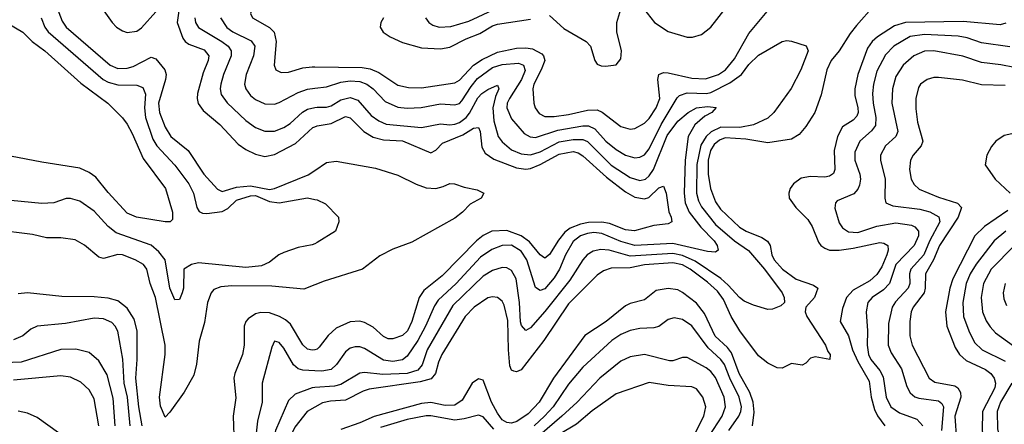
# Model space of a CAD drawing. Header units: inches. Extents: x 1308407 to 1441228, y 959628 to 1036311.
# Tile 230 of 256: x 1338757 to 1342907, y 996076 to 997782. Entities that reach past the tile are written whole.
import ezdxf

# ---------------------------------------------------------------- set-up
doc = ezdxf.new("R2010")
doc.units = ezdxf.units.IN
doc.header["$MEASUREMENT"] = 0
doc.layers.add('B3939', color=7, linetype='Continuous')
doc.layers.add('B3949', color=7, linetype='Continuous')

msp = doc.modelspace()

# ---------------------------------------------------------------- linework, layer by layer
at = {"layer": 'B3939', "color": 5}
for points, elevation in [([(1339064.5, 997884.5), (1339145.7, 997770), (1339165.1, 997750), (1339190, 997734.8), (1339210, 997728.3), (1339250, 997733.6), (1339270, 997747.2), (1339330, 997814.2)], 3120), ([(1339431.2, 997850), (1339420.8, 997770), (1339444.2, 997704.2), (1339454, 997690), (1339470, 997678.5), (1339534.5, 997654.5), (1339553.4, 997630), (1339551, 997610), (1339530, 997557.3), (1339506.5, 997470), (1339504.2, 997450), (1339508.6, 997428.6), (1339530, 997398.8), (1339599.9, 997339.9), (1339677, 997257), (1339710, 997233.9), (1339750, 997214.6), (1339790, 997205.3), (1339830, 997214), (1339919.7, 997260.3), (1339992.4, 997327.6), (1340000, 997330.6)], 3120), ([(1340000, 997845.2), (1339970, 997843.7), (1339846.5, 997873.5), (1339810, 997877.9), (1339790, 997873), (1339755.8, 997850), (1339737.8, 997830), (1339730, 997807.7), (1339737.8, 997790), (1339809.3, 997749.3), (1339828.6, 997728.6), (1339837.3, 997690), (1339829.5, 997589.5), (1339836, 997570), (1339858.9, 997558.9), (1339890, 997561), (1339950, 997578.1), (1339990, 997583.3), (1340000, 997583.1)], 3180), ([(1338914.7, 997830), (1338934.9, 997774.9), (1338952.3, 997750), (1339137.5, 997590), (1339170, 997576.5), (1339210, 997577.2), (1339235, 997585), (1339310, 997623.3), (1339330, 997616.1), (1339368.7, 997570), (1339373.5, 997550), (1339371.5, 997530), (1339341.8, 997430), (1339345.4, 997390), (1339369.3, 997329.3), (1339393.8, 997290), (1339466.6, 997230), (1339533.2, 997130), (1339590, 997067.5), (1339610, 997057.5), (1339670, 997076), (1339730, 997081.3), (1339810, 997066.6), (1339830, 997070.6), (1339972.5, 997127.5), (1340000, 997146.1)], 3080), ([(1338700.7, 997770), (1338770, 997729.3), (1338809.4, 997690), (1338862.1, 997650), (1339014.5, 997514.5), (1339127.5, 997430), (1339190, 997367.6), (1339210, 997340.9), (1339230, 997302.4), (1339276.4, 997196.4), (1339371.1, 997070), (1339400.2, 996970), (1339400.7, 996939.3), (1339390.4, 996929.6), (1339370.2, 996929.8), (1339248.7, 996950), (1339210, 996966), (1339130, 997053), (1339078, 997118), (1339050, 997138.2), (1339010, 997156.4), (1338850, 997180.9), (1338650, 997218.7)], 3040), ([(1338847.5, 997790), (1338862.9, 997750), (1338876.9, 997730), (1339107.8, 997530), (1339130, 997518.6), (1339170, 997507.5), (1339250, 997505.3), (1339276.1, 997496.1), (1339287.1, 997467.1), (1339283.1, 997410), (1339287, 997370), (1339317.9, 997277.9), (1339334.1, 997250), (1339410, 997168.9), (1339470, 997090.1), (1339488.8, 997050), (1339503.4, 996990), (1339513.7, 996973.7), (1339526.8, 996966.8), (1339545.1, 996965.1), (1339610, 996972.6), (1339634.4, 996985.6), (1339670, 997020.7), (1339730, 997039.6), (1339750, 997040), (1339810, 997015.6), (1339850, 997009.6), (1339970.2, 997030.2), (1340000, 997024.4)], 3060), ([(1339494.1, 997790), (1339497.4, 997770), (1339510, 997748.9), (1339608.4, 997690), (1339635, 997670), (1339648.1, 997650), (1339648.1, 997630), (1339615.3, 997550), (1339604.3, 997510), (1339602, 997490), (1339606.1, 997466.1), (1339631.4, 997431.4), (1339710, 997356.4), (1339750, 997327), (1339790, 997311.3), (1339830, 997311.8), (1339870, 997326.8), (1339896.4, 997343.6), (1339948.8, 997391.2), (1339970, 997404.9), (1340000, 997411.4)], 3140), ([(1339602.7, 997790), (1339630, 997749.2), (1339655.3, 997730), (1339732.5, 997692.5), (1339747.9, 997670), (1339742.5, 997630), (1339711, 997550), (1339704.7, 997510), (1339710.1, 997490), (1339730, 997462), (1339750, 997444.7), (1339790, 997427.2), (1339830, 997426), (1339850, 997432.9), (1339930, 997475), (1339970, 997489.2), (1340000, 997493)], 3160), ([(1340000, 996837.2), (1339990, 996832), (1339930, 996821.5), (1339870, 996799.7), (1339849.3, 996790.7), (1339810, 996759.8), (1339775.3, 996744.7), (1339710, 996736.9), (1339510, 996757.2), (1339480.4, 996750), (1339447.8, 996730), (1339446.4, 996650), (1339441.8, 996630), (1339430, 996602.9), (1339410, 996600.5), (1339390, 996649.6), (1339369.2, 996769.2), (1339343.6, 996803.6), (1339310, 996831.9), (1339163, 996883), (1339129.4, 996909.4), (1339070, 996975.2), (1339010, 997016.5), (1338970, 997028.2), (1338951.9, 997028.1), (1338901, 997010), (1338850, 997006.5), (1338630, 997027.9)], 3060), ([(1340000, 996663.8), (1339954.3, 996645.7), (1339818.7, 996658.7), (1339650, 996660.3), (1339603.8, 996656.2), (1339575.5, 996644.5), (1339563.8, 996630), (1339548.5, 996590), (1339535, 996505), (1339513.3, 996426.7), (1339501.8, 996330), (1339490, 996283.8), (1339450, 996211.9), (1339390, 996127.3), (1339370, 996106.3), (1339350, 996153.2), (1339345.5, 996190), (1339369.9, 996370), (1339370.3, 996410), (1339329.3, 996610), (1339307.1, 996670), (1339292.3, 996730), (1339278.2, 996750), (1339243.2, 996770), (1339190, 996790.3), (1339170, 996791.3), (1339110, 996775.1), (1339090, 996780.2), (1339030, 996831.8), (1338990, 996854.3), (1338930, 996862.5), (1338870, 996862.4), (1338810, 996875.9), (1338650, 996895.9)], 3080), ([(1339273.2, 996070), (1339258.9, 996150), (1339245.6, 996270), (1339252.3, 996350), (1339251.2, 996470), (1339239, 996519), (1339210, 996566.2), (1339170, 996596.4), (1339130, 996607.4), (1339070, 996613.4), (1338934.8, 996614.8), (1338790, 996629.9), (1338750, 996625.7)], 3120), ([(1339222.6, 996070), (1339210.4, 996190), (1339196.7, 996250), (1339191.1, 996351.1), (1339170, 996468.2), (1339159, 996490), (1339144.9, 996504.9), (1339110, 996520.7), (1339070, 996523.2), (1338950, 996500.9), (1338830.7, 996489.3), (1338803.2, 996476.8), (1338770, 996449.8), (1338730, 996432.7)], 3140), ([(1340000, 996390.6), (1339990, 996388.2), (1339970, 996393.2), (1339950, 996411.3), (1339898.5, 996498.5), (1339877.2, 996517.2), (1339851.3, 996531.3), (1339810, 996546.1), (1339772.6, 996547.4), (1339750, 996541.2), (1339719.6, 996520.4), (1339710.1, 996510), (1339703.3, 996490), (1339702.2, 996410), (1339695.4, 996370), (1339663, 996290), (1339659.2, 996270), (1339667.9, 996187.9), (1339656.4, 996110), (1339660.6, 995990)], 3120), ([(1339159.6, 996070), (1339150, 996186), (1339124.9, 996284.9), (1339090, 996343.1), (1339050, 996378.5), (1338993.6, 996393.6), (1338930, 996391.5), (1338762.2, 996337.8), (1338650, 996334.5)], 3160), ([(1340000, 996301.4), (1339950, 996304.5), (1339930, 996310.4), (1339910, 996327.2), (1339870, 996396.8), (1339850, 996421.1), (1339830, 996427), (1339819.1, 996400.9), (1339779.1, 996250), (1339779.1, 996170), (1339759.4, 996090), (1339748.1, 995990), (1339694.1, 995770), (1339689.8, 995730), (1339694.7, 995690), (1339725.6, 995605.6), (1339799.2, 995439.2), (1339860, 995360), (1340000, 995227.8)], 3140), ([(1339089.6, 996069.6), (1339070, 996183), (1339050, 996222), (1339013.7, 996253.7), (1338970, 996274.6), (1338930, 996280.2), (1338730, 996262.3)], 3180), ([(1340000, 996231), (1339989.8, 996230.2), (1339917.3, 996202.7), (1339890, 996177.2), (1339834.9, 996050), (1339806, 995930), (1339760.5, 995790), (1339752.3, 995730), (1339760.7, 995670), (1339790.1, 995590), (1339871.7, 995430), (1339898.3, 995390), (1339964.4, 995330), (1340000, 995305.8)], 3160), ([(1340000, 996148.1), (1339967.7, 996130), (1339916.4, 996063.6), (1339896.2, 996023.8), (1339855.6, 995910), (1339814.1, 995770), (1339812.5, 995710), (1339834.2, 995630), (1339851, 995590), (1339934.9, 995434.9), (1339970, 995395.4), (1340000, 995370.5)], 3180), ([(1338920.2, 996040.2), (1338830, 996105.4), (1338790, 996123.2), (1338750, 996131.6)], 3220)]:
    msp.add_lwpolyline(points, dxfattribs=dict(at, elevation=elevation))
at = {"layer": 'B3949', "color": 5}
for points, elevation in [([(1341370, 997848.2), (1341432.9, 997770), (1341490, 997732.3), (1341570, 997708), (1341592.2, 997707.8), (1341630, 997719.8), (1341670.3, 997749.7), (1341730, 997827.1)], 3220), ([(1342358.6, 997841.4), (1342283.2, 997756.8), (1342256.7, 997723.3), (1342210.6, 997650), (1342177.6, 997610), (1342159.2, 997570), (1342134.6, 997465.4), (1342107.9, 997390), (1342070, 997331.4), (1342042, 997298), (1342010, 997278.1), (1341910, 997262), (1341817.7, 997277.7), (1341730, 997283.3), (1341705.7, 997274.3), (1341684.3, 997255.7), (1341668.5, 997230), (1341657.9, 997190), (1341658.6, 997130), (1341668.2, 997070), (1341690, 997014.2), (1341710, 996982.7), (1341790, 996907.7), (1341819, 996890), (1341884.1, 996864.1), (1341907.9, 996847.9), (1341919.6, 996830), (1341927.4, 996790), (1341936.3, 996770), (1341972.5, 996730), (1342030, 996687.3), (1342102.9, 996662.9), (1342120.6, 996650), (1342106.5, 996610), (1342070.7, 996570), (1342067, 996550), (1342074.5, 996530), (1342152.4, 996410), (1342162.6, 996382.6), (1342172.8, 996370), (1342171.1, 996348.9), (1342110, 996360.9), (1342090, 996355.4), (1342070, 996333.3), (1342054.2, 996325.8), (1342010, 996332), (1341970, 996312.2), (1341950, 996314.4), (1341910, 996333.2), (1341870, 996364.9), (1341791.4, 996470), (1341755.3, 996530), (1341722.6, 996602.6), (1341697.7, 996637.7), (1341655.9, 996675.9), (1341582.7, 996730), (1341550, 996748.9), (1341510, 996756.4), (1341390, 996748.1), (1341330, 996735.5), (1341250, 996734.2), (1341216.8, 996723.2), (1341190, 996705.3), (1341070, 996584.3), (1340965.8, 996430), (1340870, 996306.1), (1340850, 996296.8), (1340839.9, 996299.9), (1340830, 996303.8), (1340822.6, 996322.6), (1340816.3, 996390), (1340813.6, 996513.6), (1340798.2, 996578.2), (1340790, 996595), (1340770, 996611.2), (1340750, 996613.5), (1340730, 996608.7), (1340671.5, 996570), (1340634.7, 996530), (1340535.2, 996370), (1340521.5, 996338.5), (1340508.6, 996290), (1340491.5, 996268.5), (1340445.1, 996254.9), (1340230, 996223.7), (1340204.5, 996215.5), (1340130, 996178.2), (1340066, 996174), (1340033.2, 996166.8), (1340000, 996148.1)], 3180), ([(1340000, 997583.1), (1340200.4, 997580.4), (1340233.9, 997573.9), (1340270, 997559.3), (1340350, 997506.4), (1340395.8, 997495.8), (1340450, 997494.1), (1340590, 997515.3), (1340610, 997526.5), (1340670, 997590.4), (1340706.3, 997613.7), (1340770, 997644.7), (1340850, 997662.2), (1340890, 997663.2), (1340918.2, 997658.2), (1340957.3, 997637.3), (1340964.1, 997630), (1340969.6, 997610), (1340955.1, 997570), (1340924.3, 997510), (1340919.8, 997490), (1340923.2, 997430), (1340929.7, 997409.7), (1340946.2, 997386.2), (1340970, 997374.3), (1341010, 997373.4), (1341070, 997381.4), (1341150, 997400.2), (1341190, 997401.8), (1341212.3, 997392.3), (1341290, 997330.8), (1341330, 997319.7), (1341350, 997322.7), (1341390, 997345.9), (1341410, 997365.4), (1341439.9, 997410), (1341454.1, 997450), (1341446.4, 997530), (1341450.9, 997550), (1341470, 997558.5), (1341490, 997558.2), (1341590, 997535.8), (1341647.5, 997532.5), (1341701.7, 997550), (1341731.4, 997570), (1341770, 997617.4), (1341830, 997724.1), (1341914.9, 997825.1)], 3180), ([(1340467.2, 997790), (1340481.3, 997770), (1340498.4, 997758.4), (1340524, 997750), (1340573.2, 997753.2), (1340650, 997775), (1340750, 997822.3)], 3240), ([(1340990, 997799.4), (1341050, 997744.6), (1341143.8, 997690), (1341161.9, 997670), (1341180.7, 997610), (1341190, 997594.9), (1341207, 997587), (1341225.5, 997585.5), (1341270, 997592.1), (1341290, 997616.4), (1341293.7, 997650), (1341274.2, 997730), (1341274, 997770), (1341290, 997825.5)], 3220), ([(1340289.3, 997790), (1340279.3, 997770), (1340276.5, 997750), (1340289.1, 997729.1), (1340317.8, 997710), (1340370, 997685.6), (1340450, 997662.5), (1340530, 997658.2), (1340570, 997666.3), (1340638.6, 997701.4), (1340696.3, 997723.7), (1340750, 997756.3), (1340770, 997763.1), (1340910, 997784.1)], 3220), ([(1342912.5, 997767.5), (1342890, 997759.9), (1342733.4, 997773.4), (1342490, 997769.9), (1342444.1, 997755.9), (1342372.3, 997710), (1342349.3, 997690), (1342330, 997661.4), (1342289, 997550), (1342276.4, 997490), (1342277.2, 997462.8), (1342289.7, 997410), (1342290.8, 997390), (1342285.3, 997374.7), (1342270, 997358.2), (1342224.4, 997330), (1342203.3, 997290), (1342189.3, 997230), (1342191.8, 997150), (1342186.9, 997133.1), (1342170, 997121.5), (1342150, 997117.8), (1342090, 997121), (1342050, 997114), (1342018.4, 997090), (1342004.3, 997070), (1341998.4, 997050), (1342000.2, 997030), (1342028.6, 996990), (1342079.2, 996939.2), (1342096.6, 996910), (1342123.8, 996843.8), (1342133.5, 996830), (1342150, 996818), (1342170.5, 996810.5), (1342210.9, 996810.9), (1342270, 996818.2), (1342382, 996842), (1342399.6, 996839.6), (1342416.5, 996830), (1342417.7, 996810), (1342411.2, 996790), (1342390, 996740.5), (1342370, 996707), (1342339.6, 996680.4), (1342270, 996641.3), (1342241.1, 996610), (1342224.5, 996564.5), (1342215.3, 996510), (1342249.8, 996449.8), (1342267.1, 996390), (1342290, 996340.9), (1342337.7, 996257.7), (1342345.6, 996190), (1342359.2, 996139.2), (1342371.9, 996111.9), (1342403, 996070)], 3220), ([(1340000, 997493), (1340050, 997499.3), (1340110, 997518.9), (1340150, 997524.3), (1340190, 997521.4), (1340220.1, 997510), (1340247, 997490), (1340297.2, 997437.2), (1340350, 997413.3), (1340389.3, 997409.3), (1340448.8, 997411.2), (1340530, 997427.3), (1340590, 997423.1), (1340610, 997428.6), (1340620.3, 997439.7), (1340659.3, 997500.7), (1340686.7, 997533.3), (1340750, 997580.2), (1340790, 997592.4), (1340858.6, 997598.6), (1340879.8, 997590), (1340887.7, 997567.7), (1340871.5, 997530), (1340820.6, 997450), (1340811.7, 997430), (1340809.7, 997410), (1340830, 997364.1), (1340882.4, 997302.4), (1340908, 997288), (1340930, 997285.7), (1341024.2, 997315.8), (1341130, 997334.2), (1341154.3, 997334.3), (1341181.4, 997321.4), (1341226.5, 997270), (1341270, 997233.9), (1341310, 997210.5), (1341350, 997198.9), (1341370, 997201.7), (1341390, 997212.3), (1341410, 997237), (1341460.2, 997339.8), (1341527.7, 997452.3), (1341537.9, 997462.1), (1341570, 997473.3), (1341650.8, 997470), (1341670, 997475.3), (1341750, 997515.9), (1341799.1, 997550), (1341830, 997592.2), (1341870, 997631.9), (1341970, 997689.2), (1341990, 997694.4), (1342010, 997691.6), (1342072.1, 997672.1), (1342080.3, 997650), (1342048.4, 997570), (1342008.6, 997491.4), (1341935.8, 997390), (1341910, 997366.8), (1341850, 997338.3), (1341792.1, 997327.9), (1341711.6, 997328.4), (1341670.6, 997309.4), (1341650, 997289.9), (1341627.5, 997252.5), (1341610.8, 997170.8), (1341609.8, 997050), (1341617.8, 997017.8), (1341630, 996993), (1341690, 996918.2), (1341770, 996850.1), (1341828.4, 996808.4), (1341895.4, 996730), (1341970.1, 996630), (1341978.5, 996610), (1341980.4, 996590), (1341965.1, 996574.9), (1341930, 996561.1), (1341910, 996560.4), (1341850, 996577.8), (1341810, 996595.6), (1341790, 996610.5), (1341743.1, 996663.1), (1341711.2, 996691.2), (1341603.4, 996763.4), (1341550, 996788.2), (1341510, 996795.8), (1341330, 996785.5), (1341241.7, 996810), (1341206.4, 996813.6), (1341173.6, 996806.4), (1341148.8, 996791.2), (1341130, 996769.2), (1341075.7, 996684.3), (1340970, 996551.9), (1340910, 996482.6), (1340890, 996471.8), (1340872.1, 996492.1), (1340867.9, 996507.9), (1340863, 996590), (1340849.4, 996690), (1340830, 996724.6), (1340810, 996736.1), (1340790, 996737.1), (1340750, 996724.5), (1340710, 996700.4), (1340582.5, 996577.5), (1340474.7, 996390), (1340452.5, 996327.5), (1340435.2, 996304.8), (1340389.1, 996290.9), (1340286.7, 996286.7), (1340210, 996294.8), (1340190, 996291.4), (1340110, 996244.2), (1340083.2, 996236.8), (1340000, 996231)], 3160), ([(1342930, 997667.4), (1342810, 997684.4), (1342750, 997704.8), (1342712.5, 997712.5), (1342570, 997719.4), (1342509.5, 997710.5), (1342441.1, 997670), (1342406.3, 997633.7), (1342370, 997565.1), (1342355.3, 997510), (1342350.5, 997470), (1342353.3, 997430), (1342365.5, 997370), (1342363.7, 997336.3), (1342347.2, 997312.8), (1342297.4, 997270), (1342276.4, 997223.6), (1342276.8, 997190), (1342297.9, 997130), (1342300.4, 997110), (1342296.5, 997083.5), (1342290, 997067), (1342272, 997048), (1342202, 997018), (1342194.9, 997010), (1342192.1, 996987.9), (1342210, 996925.5), (1342224.4, 996904.4), (1342250, 996887.2), (1342290, 996885.3), (1342370, 996911), (1342450, 996925.1), (1342514.9, 996914.9), (1342530, 996908.7), (1342545.7, 996890), (1342545.2, 996870), (1342527.5, 996830), (1342449.8, 996750), (1342422.9, 996670), (1342397.5, 996642.5), (1342350.1, 996610), (1342331.5, 996590), (1342325, 996550), (1342330.1, 996470), (1342328.4, 996410), (1342334.3, 996370), (1342343.5, 996350), (1342382.5, 996302.5), (1342396.3, 996276.3), (1342408.1, 996190), (1342429.1, 996150), (1342464.9, 996124.9), (1342537.9, 996097.9), (1342564, 996070)], 3240), ([(1342950, 997579.7), (1342891.9, 997591.9), (1342810, 997600.8), (1342731.4, 997628.6), (1342610, 997650.7), (1342570, 997649.4), (1342525.4, 997630), (1342480.7, 997590), (1342450, 997542.4), (1342435.6, 997490), (1342432, 997430), (1342457.5, 997310), (1342449.5, 997290), (1342405.4, 997250), (1342385, 997210), (1342385, 997190), (1342405, 997110), (1342402.6, 997030), (1342407.1, 997010), (1342436.8, 996996.8), (1342550, 996982.5), (1342592.4, 996972.4), (1342631.3, 996951.3), (1342634.3, 996930), (1342591.9, 996848.1), (1342568.2, 996790), (1342512.8, 996730), (1342507.8, 996710), (1342508.4, 996670), (1342502, 996650), (1342448.2, 996591.8), (1342434.3, 996570), (1342418.7, 996501.3), (1342417.5, 996410), (1342430, 996377.8), (1342473, 996310), (1342496.1, 996236.1), (1342510, 996209.4), (1342530, 996192.5), (1342546.3, 996186.3), (1342630, 996174.9), (1342644.1, 996164.1), (1342650.1, 996150), (1342641.9, 996050)], 3260), ([(1342910, 997504.7), (1342810, 997507.7), (1342730, 997526.9), (1342630, 997537.9), (1342610, 997537.7), (1342581.3, 997530), (1342554, 997510), (1342544.6, 997495.4), (1342533.7, 997450), (1342534.2, 997405.8), (1342541.5, 997350), (1342563, 997270), (1342556.1, 997250), (1342522.5, 997210), (1342511.6, 997190), (1342507, 997150), (1342514.8, 997110), (1342526.6, 997086.6), (1342547.5, 997067.5), (1342630, 997033.4), (1342708.9, 997008.9), (1342726.1, 996990), (1342712.1, 996950), (1342633.9, 996830), (1342608.8, 996770), (1342575.1, 996710), (1342573.5, 996650), (1342568.8, 996630), (1342522.2, 996570), (1342513.8, 996550), (1342508, 996510), (1342508.8, 996448.8), (1342518.8, 996410), (1342590.4, 996270.4), (1342613.3, 996253.3), (1342697.7, 996237.7), (1342711.1, 996230), (1342722.7, 996210), (1342722.9, 996190), (1342698.4, 996110), (1342705.5, 996010)], 3280), ([(1340000, 997411.4), (1340010, 997413.6), (1340050, 997412.6), (1340070, 997419), (1340110, 997444.1), (1340150, 997454.1), (1340182.5, 997442.5), (1340238.3, 997378.3), (1340270, 997354.9), (1340301.8, 997341.8), (1340450, 997327), (1340530, 997343.4), (1340570, 997338.2), (1340590, 997340.8), (1340610, 997348.5), (1340638.6, 997370), (1340652.6, 997387.4), (1340687.5, 997452.5), (1340704.4, 997470), (1340730, 997487.9), (1340770, 997506.4), (1340775.5, 997490), (1340762.2, 997457.8), (1340750.6, 997410), (1340755, 997355), (1340773.8, 997290), (1340790, 997266.5), (1340830, 997232.8), (1340870, 997215.7), (1340910, 997211.7), (1340950, 997224.8), (1341030, 997266.8), (1341090, 997277.3), (1341130, 997277.1), (1341150, 997267.7), (1341250, 997168.6), (1341330, 997117.2), (1341370, 997103.3), (1341394.9, 997110), (1341410, 997123.3), (1341427.6, 997150), (1341486.2, 997293.8), (1341530, 997354.3), (1341573.7, 997390), (1341609.4, 997410.6), (1341655.7, 997415.7), (1341692.1, 997412.1), (1341673.6, 997390), (1341644.5, 997375.5), (1341601.9, 997338.1), (1341573.5, 997290), (1341561.9, 997190), (1341557.5, 997050), (1341562.2, 997010), (1341579, 996970), (1341627, 996907), (1341684.3, 996850), (1341696.4, 996830), (1341700.3, 996810), (1341690, 996802), (1341655.9, 996804.1), (1341510, 996838.6), (1341350, 996829.7), (1341290, 996846.3), (1341210, 996881), (1341175.9, 996884.1), (1341150, 996880.5), (1341119.8, 996870), (1341090, 996846.1), (1341057.8, 996790), (1341032.5, 996730), (1341010, 996693.5), (1340970, 996647.8), (1340950, 996640.2), (1340930, 996652.8), (1340894.3, 996770), (1340870, 996806.4), (1340830, 996830.9), (1340790, 996829.9), (1340747.2, 996812.8), (1340699, 996781), (1340596.6, 996670), (1340520.4, 996599.6), (1340504.4, 996575.6), (1340466.9, 996490), (1340434.8, 996430), (1340390, 996363.6), (1340370, 996347.3), (1340330, 996341), (1340290, 996346.8), (1340210, 996396.4), (1340190, 996403.2), (1340170, 996403.4), (1340150, 996397.2), (1340130, 996381), (1340091.8, 996328.2), (1340070, 996307.6), (1340030, 996299.6), (1340000, 996301.4)], 3140), ([(1340000, 997330.6), (1340010, 997334.5), (1340070, 997343.6), (1340130, 997373.3), (1340150, 997367.5), (1340207.5, 997310), (1340246.6, 997286.6), (1340290, 997275.9), (1340370, 997271.7), (1340490, 997220.5), (1340510, 997232.2), (1340538.3, 997261.7), (1340623.8, 997296.2), (1340670, 997324.2), (1340690, 997327.2), (1340697.8, 997310), (1340704.5, 997244.5), (1340718.9, 997218.9), (1340754.4, 997194.4), (1340850, 997157.8), (1340890, 997151.5), (1340910, 997153.9), (1340950, 997170.8), (1341030, 997214.8), (1341090, 997225.6), (1341110, 997220.3), (1341130, 997207.8), (1341230, 997117.9), (1341310, 997056.5), (1341350, 997033.6), (1341390, 997026.4), (1341407.7, 997032.3), (1341450, 997073.6), (1341470, 997079.6), (1341482.1, 997050), (1341492.4, 996972.4), (1341502.8, 996950), (1341505.3, 996930), (1341490, 996921.2), (1341430, 996914.6), (1341348.2, 996891.8), (1341310, 996895.7), (1341242.5, 996922.5), (1341210, 996928.6), (1341153.5, 996926.5), (1341120, 996920), (1341077.4, 996902.6), (1341054.6, 996885.4), (1341027, 996853), (1340990, 996792.6), (1340970, 996776.8), (1340950, 996791.1), (1340905.9, 996845.9), (1340870.3, 996870.3), (1340810, 996892.9), (1340747.1, 996890), (1340710, 996871.7), (1340681.9, 996850), (1340537.9, 996702.1), (1340459.6, 996640.4), (1340440.1, 996610), (1340410.1, 996510), (1340390.9, 996470), (1340370, 996449.9), (1340330, 996436.1), (1340310, 996436.3), (1340290, 996446.5), (1340246, 996486), (1340210, 996505.4), (1340190, 996510.4), (1340150, 996508.4), (1340090, 996481.2), (1340056.8, 996450), (1340019.3, 996400.7), (1340010, 996392.9), (1340000, 996390.6)], 3120), ([(1342990, 997311.9), (1342906.6, 997293.4), (1342871.1, 997270), (1342852.9, 997247.1), (1342832.9, 997210), (1342826.3, 997170), (1342867.8, 997110), (1342931, 997050)], 3320), ([(1340000, 997146.1), (1340050, 997180.1), (1340090, 997184.8), (1340256, 997156), (1340350, 997126.2), (1340427.9, 997087.9), (1340470, 997073.6), (1340510, 997070), (1340542.1, 997077.9), (1340570, 997091.1), (1340589.6, 997089.6), (1340630, 997075.1), (1340684.1, 997064.1), (1340712.2, 997050), (1340701.1, 997030), (1340655.9, 997004.1), (1340623.5, 996970), (1340590, 996945), (1340410, 996843.7), (1340330, 996814.1), (1340274.3, 996785.7), (1340202, 996730), (1340040.3, 996679.7), (1340000, 996663.8)], 3080), ([(1340000, 997024.4), (1340010, 997022.4), (1340046.2, 997006.2), (1340100.7, 996950), (1340102, 996930), (1340087.3, 996890), (1340010, 996842.4), (1340000, 996837.2)], 3060), ([(1342922.2, 996977.8), (1342822.7, 996910), (1342783, 996870), (1342689.8, 996690), (1342677.6, 996650), (1342658.9, 996550), (1342664, 996490), (1342700.2, 996400.2), (1342717.3, 996370), (1342745.7, 996345.7), (1342827.1, 996307.1), (1342849.6, 996290), (1342864.3, 996270), (1342869.3, 996250), (1342866.3, 996230), (1342815.1, 996130), (1342813, 996050), (1342822.6, 995990), (1342839.1, 995959.1), (1342879, 995910), (1342905.8, 995830), (1342930.8, 995790)], 3320), ([(1342912.5, 996890), (1342863.6, 996850), (1342788.5, 996751.5), (1342763.3, 996710), (1342746.1, 996670), (1342731.6, 996590), (1342735.4, 996530), (1342756.6, 996470), (1342781.5, 996421.5), (1342813.1, 996390), (1342910, 996342.2)], 3340), ([(1342950, 996829.4), (1342851, 996730), (1342819.3, 996670), (1342809.3, 996610), (1342815.3, 996550), (1342830, 996512.4), (1342846.6, 996486.6), (1342870, 996462.4), (1342996.1, 996370)], 3360), ([(1341845, 996070), (1341852.5, 996127.5), (1341848.7, 996170), (1341833.7, 996210), (1341788.8, 996290), (1341756.8, 996376.8), (1341739.4, 996399.4), (1341687.9, 996447.9), (1341643.7, 996543.7), (1341610, 996586.3), (1341550, 996632.1), (1341530, 996642.4), (1341490, 996649.1), (1341439.9, 996640.1), (1341390, 996601.1), (1341330, 996585.4), (1341310, 996575.3), (1341228.7, 996510), (1341139, 996450), (1341007.1, 996270), (1340946.4, 996170), (1340899.5, 996120.5), (1340852.4, 996087.6), (1340830, 996081.6), (1340810, 996083.6), (1340790, 996095.5), (1340770, 996122.9), (1340745.5, 996170), (1340710, 996262.5), (1340690, 996268.2), (1340664.4, 996250), (1340622.1, 996177.9), (1340590, 996156.9), (1340550, 996155.8), (1340490, 996168.1), (1340450, 996164.2), (1340250.7, 996109.3), (1340190, 996082.1), (1340110, 996054.8)], 3220), ([(1342910.7, 996670), (1342902.5, 996630), (1342905.1, 996605.1), (1342916.5, 996576.5)], 3380), ([(1341745.2, 996050), (1341788.2, 996110), (1341796.4, 996130), (1341798.7, 996150), (1341789.3, 996190), (1341749.2, 996270), (1341727.6, 996327.6), (1341712.5, 996350), (1341658.6, 996398.6), (1341590, 996490.6), (1341550, 996517.5), (1341515, 996525), (1341490, 996517.6), (1341450, 996488.1), (1341430, 996482.9), (1341370, 996480.5), (1341330, 996471), (1341290, 996454.9), (1341252.2, 996430), (1341130, 996316.7), (1341070, 996245.8), (1341004.6, 996150), (1340969.3, 996110), (1340925.2, 996070)], 3240), ([(1341626.5, 995970), (1341717.2, 996110), (1341731.3, 996150), (1341726, 996190), (1341690, 996273.7), (1341670, 996298.7), (1341650, 996314), (1341570, 996358.4), (1341550, 996357.2), (1341510, 996343.9), (1341495.6, 996344.4), (1341390, 996369.9), (1341330, 996360.2), (1341290, 996342.4), (1341201.7, 996270), (1341106.3, 996170), (1341042.1, 996110), (1340949.3, 996030)], 3260), ([(1341570, 995972.4), (1341640.6, 996110), (1341648.3, 996150), (1341636.5, 996190), (1341610, 996225), (1341590, 996234.3), (1341490, 996239.7), (1341410, 996253), (1341270, 996204.5), (1341170, 996132.6), (1341103.4, 996076.6), (1341030, 996033.4)], 3280), ([(1342938.9, 996250), (1342891.3, 996170), (1342876.7, 996130), (1342877.7, 996057.7), (1342889.2, 996010), (1342950, 995936.1)], 3340), ([(1340755.6, 996055.6), (1340710, 996108), (1340690, 996114.4), (1340630, 996098.7), (1340590, 996093.9), (1340490, 996112.5), (1340470, 996112.2), (1340390, 996097.1), (1340276.8, 996063.2)], 3240)]:
    msp.add_lwpolyline(points, dxfattribs=dict(at, elevation=elevation))

doc.saveas('drawing.dxf')
